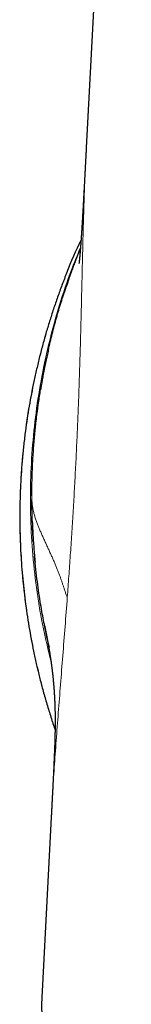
# Model space of a CAD drawing. Header units: millimetres. Extents: x 8 to 709, y 12 to 626.
# Tile 41 of 44: x 520.36 to 524.45, y 434.83 to 470.98. Entities that reach past the tile are written whole.
import ezdxf

# ---------------------------------------------------------------- set-up
doc = ezdxf.new("R2010")
doc.units = ezdxf.units.MM

msp = doc.modelspace()

# ---------------------------------------------------------------- linework, layer by layer
at = {"color": 7, "linetype": 'Continuous', "lineweight": 30}
for p, q in [((524.451, 497.875), (522.799, 466.269)), ((521.516, 441.696), (521.157, 434.827))]:
    msp.add_line(p, q, dxfattribs=at)
at = {"color": 8, "linetype": 'Continuous', "lineweight": 0}
for points, knots in [([(522.8, 466.268), (522.794, 466.153), (522.774, 465.788), (522.748, 465.158), (522.721, 464.379), (522.698, 463.611), (522.678, 462.86), (522.66, 462.126), (522.643, 461.383), (522.625, 460.63), (522.606, 459.874), (522.586, 459.116), (522.564, 458.356), (522.54, 457.59), (522.512, 456.815), (522.48, 456.031), (522.444, 455.24), (522.405, 454.448), (522.363, 453.655), (522.317, 452.867), (522.268, 452.086), (522.216, 451.313), (522.162, 450.542), (522.125, 450.033), (522.106, 449.778)], [0, 0, 0, 0, 0.023746, 0.075118, 0.126489, 0.177864, 0.223908, 0.269957, 0.316005, 0.362049, 0.408085, 0.453293, 0.498496, 0.543701, 0.588917, 0.634966, 0.681007, 0.727043, 0.773082, 0.819128, 0.864342, 0.909552, 0.954769, 1, 1, 1, 1]), ([(521.502, 447.45), (521.419, 447.781), (521.226, 448.556), (521.012, 449.79), (520.845, 451.142), (520.757, 452.498), (520.745, 453.853), (520.808, 455.204), (520.947, 456.548), (521.16, 457.883), (521.448, 459.205), (521.812, 460.509), (522.189, 461.649), (522.475, 462.34), (522.588, 462.614)], [0, 0, 0, 0, 0.066246, 0.154678, 0.242723, 0.330468, 0.417991, 0.505368, 0.592672, 0.679977, 0.767355, 0.854879, 0.942624, 1, 1, 1, 1]), ([(521.978, 461.399), (521.839, 461.025), (521.547, 460.239), (521.186, 459.014), (520.876, 457.733), (520.639, 456.438), (520.472, 455.133), (520.377, 453.82), (520.353, 452.503), (520.401, 451.183), (520.521, 449.864), (520.714, 448.548), (520.982, 447.24), (521.291, 446.03), (521.544, 445.267), (521.657, 444.929)], [0, 0, 0, 0, 0.07111, 0.149597, 0.227932, 0.306179, 0.3844, 0.462654, 0.541006, 0.619517, 0.698255, 0.777287, 0.856688, 0.936465, 1, 1, 1, 1]), ([(522.106, 449.778), (522.097, 449.797), (522.08, 449.837), (522.056, 449.896), (522.034, 449.956), (522.013, 450.017), (521.994, 450.075), (521.976, 450.128), (521.96, 450.179), (521.943, 450.23), (521.926, 450.282), (521.908, 450.335), (521.89, 450.39), (521.871, 450.445), (521.851, 450.502), (521.83, 450.56), (521.809, 450.618), (521.787, 450.677), (521.763, 450.737), (521.739, 450.797), (521.714, 450.859), (521.688, 450.923), (521.661, 450.987), (521.633, 451.053), (521.605, 451.119), (521.576, 451.185), (521.546, 451.251), (521.516, 451.318), (521.486, 451.385), (521.455, 451.452), (521.424, 451.521), (521.392, 451.59), (521.36, 451.659), (521.328, 451.728), (521.297, 451.797), (521.265, 451.865), (521.234, 451.934), (521.204, 452.001), (521.174, 452.069), (521.145, 452.135), (521.116, 452.201), (521.089, 452.266), (521.062, 452.33), (521.037, 452.392), (521.013, 452.454), (520.989, 452.518), (520.965, 452.585), (520.941, 452.654), (520.919, 452.722), (520.899, 452.788), (520.881, 452.852), (520.864, 452.919), (520.849, 452.988), (520.835, 453.059), (520.825, 453.128), (520.817, 453.194), (520.81, 453.266), (520.806, 453.341), (520.805, 453.422), (520.805, 453.474), (520.805, 453.501)], [0, 0, 0, 0, 0.009351, 0.01877, 0.028323, 0.038067, 0.048058, 0.056112, 0.064371, 0.072855, 0.081582, 0.09057, 0.099835, 0.10939, 0.119249, 0.129422, 0.139921, 0.150557, 0.161522, 0.172822, 0.184462, 0.196667, 0.209231, 0.222156, 0.235443, 0.249092, 0.262848, 0.276951, 0.291397, 0.306182, 0.321616, 0.337394, 0.353511, 0.36996, 0.386734, 0.403825, 0.421225, 0.438886, 0.456838, 0.475069, 0.493571, 0.512333, 0.531002, 0.549902, 0.569021, 0.58835, 0.611618, 0.635149, 0.658924, 0.682924, 0.70713, 0.731525, 0.761021, 0.790729, 0.820619, 0.850661, 0.880825, 0.920465, 0.960208, 1, 1, 1, 1]), ([(522.106, 449.778), (522.079, 449.415), (522.024, 448.691), (521.94, 447.621), (521.856, 446.566), (521.774, 445.529), (521.697, 444.511), (521.626, 443.514), (521.564, 442.57), (521.531, 441.97), (521.516, 441.686)], [0, 0, 0, 0, 0.12661, 0.25317, 0.379727, 0.506304, 0.632904, 0.759514, 0.886105, 1, 1, 1, 1])]:
    msp.add_open_spline(points, degree=3, knots=knots, dxfattribs=at)
at = {"color": 7, "linetype": 'Continuous', "lineweight": 30}
for points, knots in [([(522.8, 466.277), (522.799, 466.267), (522.798, 466.248), (522.797, 466.22), (522.796, 466.197), (522.794, 466.176), (522.793, 466.155), (522.792, 466.132), (522.791, 466.104), (522.789, 466.075), (522.788, 466.049), (522.787, 466.028), (522.785, 466.004), (522.784, 465.974), (522.782, 465.943), (522.781, 465.91), (522.779, 465.878), (522.777, 465.847), (522.776, 465.817), (522.774, 465.787), (522.772, 465.749), (522.77, 465.705), (522.767, 465.659), (522.765, 465.612), (522.763, 465.568), (522.761, 465.531), (522.759, 465.501), (522.758, 465.472), (522.756, 465.443), (522.755, 465.417), (522.753, 465.393), (522.752, 465.37), (522.751, 465.342), (522.749, 465.309), (522.747, 465.267), (522.745, 465.223), (522.742, 465.18), (522.74, 465.139), (522.738, 465.098), (522.736, 465.055), (522.733, 465.013), (522.731, 464.971), (522.729, 464.929), (522.727, 464.883), (522.724, 464.838), (522.722, 464.799), (522.72, 464.766), (522.718, 464.731), (522.716, 464.694), (522.715, 464.662), (522.713, 464.633), (522.711, 464.603), (522.71, 464.572), (522.708, 464.543), (522.707, 464.513), (522.705, 464.48), (522.703, 464.446), (522.701, 464.412), (522.699, 464.376), (522.697, 464.336), (522.695, 464.296), (522.692, 464.252), (522.69, 464.208), (522.687, 464.165), (522.685, 464.13), (522.684, 464.097), (522.682, 464.066), (522.68, 464.037), (522.679, 464.008), (522.677, 463.978), (522.675, 463.949), (522.674, 463.925), (522.673, 463.906), (522.672, 463.885), (522.67, 463.86), (522.668, 463.831), (522.667, 463.802), (522.665, 463.777), (522.664, 463.756), (522.663, 463.738), (522.662, 463.717), (522.66, 463.693), (522.659, 463.667), (522.657, 463.644), (522.656, 463.626), (522.655, 463.607), (522.654, 463.584), (522.652, 463.558), (522.651, 463.532), (522.649, 463.51), (522.648, 463.494), (522.647, 463.479), (522.646, 463.462), (522.645, 463.441), (522.644, 463.416), (522.642, 463.392), (522.641, 463.371), (522.64, 463.353), (522.638, 463.335), (522.637, 463.314), (522.636, 463.29), (522.634, 463.262), (522.632, 463.234), (522.63, 463.209), (522.629, 463.187), (522.628, 463.166), (522.626, 463.14), (522.624, 463.11), (522.622, 463.08), (522.62, 463.053), (522.618, 463.026), (522.616, 462.997), (522.614, 462.967), (522.612, 462.939), (522.611, 462.916), (522.609, 462.896), (522.608, 462.881), (522.607, 462.868), (522.606, 462.856), (522.606, 462.843), (522.604, 462.825), (522.603, 462.803), (522.601, 462.778), (522.599, 462.754), (522.597, 462.733), (522.596, 462.715), (522.595, 462.699), (522.594, 462.68), (522.592, 462.66), (522.59, 462.637), (522.588, 462.613), (522.586, 462.589), (522.585, 462.568), (522.583, 462.55), (522.581, 462.525), (522.579, 462.495), (522.576, 462.458), (522.573, 462.421), (522.57, 462.386), (522.567, 462.352), (522.564, 462.319), (522.561, 462.294), (522.56, 462.274), (522.558, 462.26), (522.557, 462.248), (522.556, 462.237), (522.555, 462.228), (522.554, 462.22), (522.554, 462.213), (522.553, 462.206), (522.552, 462.198), (522.551, 462.19), (522.55, 462.181), (522.549, 462.171), (522.548, 462.16), (522.547, 462.148), (522.546, 462.136), (522.544, 462.125), (522.543, 462.114), (522.542, 462.1), (522.54, 462.083), (522.538, 462.067), (522.536, 462.055), (522.535, 462.047), (522.535, 462.04), (522.534, 462.035), (522.533, 462.031), (522.533, 462.028), (522.533, 462.026), (522.532, 462.024), (522.532, 462.024), (522.532, 462.024)], [0, 0, 0, 0, 0.004355, 0.007915, 0.01095, 0.013779, 0.01645, 0.019437, 0.023199, 0.027811, 0.031115, 0.033394, 0.036529, 0.040629, 0.04545, 0.049311, 0.053624, 0.05836, 0.061893, 0.065727, 0.07039, 0.077319, 0.083274, 0.089205, 0.096249, 0.10076, 0.104108, 0.108536, 0.11251, 0.115848, 0.118974, 0.122021, 0.125152, 0.130423, 0.135332, 0.141935, 0.148394, 0.152428, 0.158762, 0.16459, 0.169948, 0.175995, 0.181371, 0.187046, 0.194776, 0.199368, 0.202745, 0.20818, 0.213646, 0.217784, 0.221511, 0.225413, 0.229985, 0.233886, 0.237358, 0.24235, 0.247332, 0.251246, 0.256461, 0.262179, 0.26778, 0.272974, 0.280143, 0.286016, 0.290896, 0.294917, 0.299862, 0.303898, 0.307211, 0.312019, 0.31649, 0.319489, 0.321991, 0.32487, 0.328413, 0.332763, 0.33725, 0.340787, 0.34369, 0.34626, 0.34902, 0.352833, 0.357033, 0.360246, 0.362727, 0.365388, 0.368543, 0.372986, 0.3773, 0.380363, 0.382602, 0.384851, 0.387203, 0.390496, 0.394661, 0.398673, 0.401889, 0.404687, 0.407226, 0.410558, 0.414481, 0.41902, 0.42407, 0.428394, 0.431811, 0.434962, 0.439304, 0.445083, 0.450698, 0.455165, 0.459835, 0.465173, 0.471599, 0.476706, 0.481475, 0.485354, 0.488337, 0.490539, 0.492928, 0.495723, 0.498927, 0.504122, 0.509899, 0.515581, 0.520276, 0.524023, 0.527886, 0.532286, 0.537249, 0.543148, 0.549784, 0.556421, 0.562172, 0.567073, 0.571691, 0.583576, 0.595252, 0.60762, 0.62123, 0.634592, 0.648666, 0.663395, 0.670572, 0.677903, 0.684971, 0.691007, 0.69598, 0.70076, 0.704779, 0.709507, 0.714963, 0.721158, 0.728103, 0.735809, 0.74578, 0.756761, 0.767991, 0.779251, 0.790541, 0.80186, 0.828648, 0.855574, 0.873124, 0.890365, 0.906716, 0.922137, 0.936598, 0.950067, 0.96272, 0.985733, 1, 1, 1, 1]), ([(522.609, 462.887), (522.585, 462.839), (522.366, 462.393), (522.155, 461.895), (521.992, 461.439), (521.978, 461.399)], [0, 0, 0, 0, 0.100064, 0.921063, 1, 1, 1, 1]), ([(522.587, 462.591), (522.573, 462.559), (522.545, 462.487), (522.495, 462.363), (522.437, 462.215), (522.374, 462.048), (522.309, 461.875), (522.243, 461.696), (522.189, 461.545), (522.148, 461.426), (522.12, 461.345), (522.095, 461.271), (522.072, 461.205), (522.053, 461.148), (522.038, 461.101), (522.025, 461.062), (522.015, 461.031), (522.006, 461.006), (522, 460.987), (521.995, 460.971), (521.992, 460.963), (521.991, 460.958)], [0, 0, 0, 0, 0.059637, 0.1303004, 0.2266214, 0.326263, 0.4292635, 0.5356581, 0.6452125, 0.6972621, 0.7452027, 0.7891181, 0.829118, 0.8653482, 0.8928024, 0.9179245, 0.9409104, 0.9569032, 0.9719713, 0.9862748, 1, 1, 1, 1]), ([(522.532, 462.024), (522.532, 462.024), (522.532, 462.025), (522.533, 462.026), (522.533, 462.026)], [0, 0, 0, 0, 0.901179, 1, 1, 1, 1]), ([(521.975, 461.399), (521.96, 461.362), (521.889, 461.18), (521.769, 460.848), (521.616, 460.406), (521.471, 459.96), (521.335, 459.511), (521.208, 459.06), (521.09, 458.606), (520.98, 458.151), (520.879, 457.696), (520.788, 457.241), (520.706, 456.788), (520.633, 456.334), (520.567, 455.866), (520.508, 455.384), (520.459, 454.889), (520.419, 454.394), (520.39, 453.897), (520.371, 453.4), (520.363, 452.912), (520.364, 452.434), (520.374, 451.965), (520.393, 451.496), (520.422, 451.028), (520.459, 450.561), (520.505, 450.094), (520.56, 449.628), (520.624, 449.164), (520.698, 448.7), (520.779, 448.241), (520.869, 447.787), (520.967, 447.337), (521.073, 446.889), (521.191, 446.431), (521.322, 445.964), (521.466, 445.488), (521.578, 445.136), (521.644, 444.945), (521.656, 444.91)], [0, 0, 0, 0, 0.00709, 0.034941, 0.062794, 0.090648, 0.118503, 0.146359, 0.174215, 0.202072, 0.229929, 0.257289, 0.284649, 0.312009, 0.339369, 0.368916, 0.398463, 0.428012, 0.457563, 0.487114, 0.516668, 0.544533, 0.5724, 0.600267, 0.628135, 0.656003, 0.683871, 0.711737, 0.739603, 0.767468, 0.795331, 0.822695, 0.850058, 0.877418, 0.904778, 0.934324, 0.963876, 0.993432, 1, 1, 1, 1]), ([(521.41, 458.848), (521.456, 459.046), (521.549, 459.442), (521.706, 460.026), (521.873, 460.597), (521.995, 460.968), (522.054, 461.151)], [0, 0, 0, 0, 0.254921, 0.509923, 0.758446, 1, 1, 1, 1]), ([(521.409, 458.848), (521.402, 458.816), (521.387, 458.748), (521.363, 458.641), (521.339, 458.53), (521.315, 458.416), (521.291, 458.301), (521.268, 458.184), (521.245, 458.07), (521.224, 457.96), (521.205, 457.858), (521.188, 457.764), (521.173, 457.679), (521.162, 457.614), (521.153, 457.565), (521.148, 457.532), (521.143, 457.501), (521.138, 457.473), (521.134, 457.449), (521.13, 457.427), (521.127, 457.407), (521.125, 457.397), (521.124, 457.392)], [0, 0, 0, 0, 0.067335, 0.140894, 0.214117, 0.287378, 0.361052, 0.435514, 0.510429, 0.580918, 0.645982, 0.705621, 0.759837, 0.808629, 0.830992, 0.85227, 0.873258, 0.894792, 0.917649, 0.942482, 0.969804, 1, 1, 1, 1]), ([(520.805, 453.501), (520.807, 453.715), (520.81, 454.133), (520.836, 454.741), (520.873, 455.315), (520.921, 455.854), (520.976, 456.357), (521.029, 456.767), (521.077, 457.092), (521.115, 457.34), (521.142, 457.5), (521.156, 457.578)], [0, 0, 0, 0, 0.157001, 0.305658, 0.445969, 0.577936, 0.701557, 0.816833, 0.880856, 0.941981, 1, 1, 1, 1]), ([(520.863, 451.792), (520.852, 451.971), (520.828, 452.339), (520.81, 452.864), (520.807, 453.21), (520.806, 453.366)], [0, 0, 0, 0, 0.341026, 0.703752, 1, 1, 1, 1]), ([(520.821, 452.576), (520.821, 452.568), (520.822, 452.553), (520.823, 452.525), (520.824, 452.494), (520.826, 452.459), (520.827, 452.421), (520.829, 452.376), (520.832, 452.324), (520.834, 452.265), (520.838, 452.202), (520.841, 452.136), (520.845, 452.067), (520.849, 451.994), (520.854, 451.917), (520.86, 451.836), (520.866, 451.749), (520.872, 451.657), (520.88, 451.562), (520.887, 451.468), (520.895, 451.38), (520.901, 451.303), (520.908, 451.236), (520.913, 451.18), (520.917, 451.136), (520.92, 451.105), (520.922, 451.083), (520.924, 451.066), (520.924, 451.061), (520.925, 451.058)], [0, 0, 0, 0, 0.029007, 0.056049, 0.08165, 0.106428, 0.131061, 0.156242, 0.189448, 0.225314, 0.263284, 0.30329, 0.345333, 0.389413, 0.43553, 0.483683, 0.537292, 0.593218, 0.651462, 0.710289, 0.763616, 0.811085, 0.852954, 0.889599, 0.921583, 0.943021, 0.962801, 0.98155, 1, 1, 1, 1]), ([(521.449, 447.924), (521.421, 448.041), (521.383, 448.198), (521.34, 448.398), (521.314, 448.521), (521.289, 448.646), (521.267, 448.754), (521.233, 448.927), (521.186, 449.178), (521.125, 449.533), (521.064, 449.924), (521.005, 450.347), (520.95, 450.8), (520.92, 451.114), (520.904, 451.275)], [0, 0, 0, 0, 0.1058081, 0.1429062, 0.1801837, 0.2176406, 0.2550837, 0.2778948, 0.3729192, 0.4801419, 0.596569, 0.7222004, 0.8570361, 1, 1, 1, 1]), ([(521.27, 448.739), (521.27, 448.739), (521.27, 448.74), (521.27, 448.738), (521.271, 448.737), (521.271, 448.734), (521.272, 448.73), (521.273, 448.726), (521.274, 448.721), (521.274, 448.717), (521.275, 448.713), (521.276, 448.709), (521.277, 448.706), (521.277, 448.703), (521.278, 448.7), (521.278, 448.697), (521.279, 448.694), (521.28, 448.69), (521.281, 448.686), (521.282, 448.681), (521.283, 448.676), (521.284, 448.669), (521.285, 448.662), (521.287, 448.655), (521.288, 448.647), (521.29, 448.641), (521.291, 448.635), (521.292, 448.63), (521.293, 448.625), (521.294, 448.619), (521.295, 448.612), (521.297, 448.605), (521.298, 448.597), (521.3, 448.589), (521.302, 448.58), (521.304, 448.571), (521.306, 448.561), (521.308, 448.55), (521.31, 448.539), (521.312, 448.529), (521.314, 448.52), (521.316, 448.51), (521.317, 448.502), (521.319, 448.495), (521.32, 448.489), (521.321, 448.483), (521.322, 448.477), (521.324, 448.47), (521.325, 448.463), (521.327, 448.455), (521.329, 448.446), (521.331, 448.436), (521.333, 448.426), (521.335, 448.415), (521.337, 448.403), (521.34, 448.39), (521.342, 448.376), (521.346, 448.36), (521.348, 448.345), (521.351, 448.33), (521.354, 448.315), (521.357, 448.301), (521.36, 448.286), (521.363, 448.27), (521.366, 448.254), (521.369, 448.237), (521.373, 448.216), (521.378, 448.191), (521.383, 448.163), (521.389, 448.134), (521.394, 448.105), (521.399, 448.076), (521.405, 448.045), (521.411, 448.012), (521.418, 447.974), (521.425, 447.934), (521.433, 447.886), (521.443, 447.828), (521.454, 447.762), (521.465, 447.693), (521.476, 447.623), (521.485, 447.566), (521.491, 447.525), (521.495, 447.5), (521.498, 447.475), (521.502, 447.449), (521.505, 447.427), (521.508, 447.409), (521.51, 447.394), (521.512, 447.38), (521.513, 447.368), (521.515, 447.356), (521.517, 447.345), (521.518, 447.332), (521.52, 447.318), (521.523, 447.302), (521.525, 447.284), (521.527, 447.264), (521.531, 447.234), (521.537, 447.194), (521.542, 447.151), (521.546, 447.117), (521.549, 447.094), (521.552, 447.07), (521.555, 447.047), (521.557, 447.026), (521.559, 447.008), (521.561, 446.992), (521.562, 446.98), (521.564, 446.968), (521.565, 446.958), (521.566, 446.949), (521.567, 446.938), (521.568, 446.925), (521.57, 446.909), (521.572, 446.892), (521.574, 446.872), (521.577, 446.843), (521.581, 446.806), (521.585, 446.768), (521.588, 446.737), (521.59, 446.714), (521.592, 446.69), (521.594, 446.666), (521.596, 446.643), (521.598, 446.62), (521.6, 446.6), (521.602, 446.581), (521.603, 446.565), (521.604, 446.55), (521.606, 446.537), (521.607, 446.525), (521.608, 446.512), (521.609, 446.497), (521.61, 446.479), (521.612, 446.459), (521.613, 446.438), (521.615, 446.415), (521.617, 446.391), (521.619, 446.366), (521.62, 446.341), (521.622, 446.315), (521.624, 446.289), (521.626, 446.263), (521.627, 446.239), (521.629, 446.215), (521.63, 446.192), (521.632, 446.169), (521.633, 446.147), (521.634, 446.123), (521.636, 446.098), (521.637, 446.071), (521.639, 446.041), (521.64, 446.008), (521.642, 445.974), (521.643, 445.939), (521.645, 445.903), (521.646, 445.865), (521.648, 445.825), (521.649, 445.783), (521.651, 445.739), (521.652, 445.693), (521.653, 445.647), (521.654, 445.601), (521.655, 445.556), (521.656, 445.513), (521.657, 445.468), (521.658, 445.422), (521.658, 445.374), (521.658, 445.328), (521.659, 445.285), (521.659, 445.245), (521.659, 445.208), (521.659, 445.173), (521.659, 445.141), (521.659, 445.11), (521.658, 445.079), (521.658, 445.048), (521.658, 445.015), (521.657, 444.981), (521.657, 444.941), (521.656, 444.894), (521.655, 444.841), (521.654, 444.785), (521.653, 444.733), (521.652, 444.687), (521.651, 444.647), (521.65, 444.603), (521.649, 444.554), (521.647, 444.511), (521.646, 444.479), (521.646, 444.457), (521.645, 444.437), (521.644, 444.418), (521.644, 444.401), (521.643, 444.383), (521.643, 444.364), (521.642, 444.342), (521.641, 444.317), (521.64, 444.292), (521.639, 444.262), (521.638, 444.224), (521.636, 444.173), (521.633, 444.115), (521.631, 444.052), (521.628, 443.989), (521.626, 443.925), (521.623, 443.862), (521.62, 443.798), (521.618, 443.746), (521.616, 443.706), (521.615, 443.676), (521.613, 443.643), (521.612, 443.608), (521.61, 443.574), (521.608, 443.516), (521.604, 443.43), (521.598, 443.31), (521.592, 443.183), (521.585, 443.053), (521.579, 442.924), (521.572, 442.791), (521.566, 442.66), (521.56, 442.553), (521.556, 442.465), (521.552, 442.399), (521.549, 442.331), (521.546, 442.27), (521.542, 442.203), (521.539, 442.141), (521.536, 442.088), (521.534, 442.049), (521.532, 442.016), (521.531, 441.986), (521.529, 441.96), (521.528, 441.935), (521.527, 441.907), (521.525, 441.878), (521.524, 441.85), (521.522, 441.825), (521.521, 441.798), (521.519, 441.767), (521.517, 441.727), (521.516, 441.698), (521.515, 441.682)], [0, 0, 0, 0, 0.001289, 0.005163, 0.009282, 0.013648, 0.01826, 0.023119, 0.028156, 0.031752, 0.035136, 0.038307, 0.041267, 0.044015, 0.04655, 0.048901, 0.051339, 0.054622, 0.058147, 0.061915, 0.065926, 0.070152, 0.075995, 0.0815, 0.086668, 0.091499, 0.095059, 0.098627, 0.102418, 0.10643, 0.110752, 0.115304, 0.120087, 0.125099, 0.130339, 0.135808, 0.141428, 0.147713, 0.153646, 0.159227, 0.164458, 0.169339, 0.17387, 0.177186, 0.180287, 0.183204, 0.18625, 0.189508, 0.192977, 0.197002, 0.201277, 0.205802, 0.210575, 0.215596, 0.220824, 0.225966, 0.232805, 0.239376, 0.245679, 0.251715, 0.257602, 0.263248, 0.268968, 0.274832, 0.280837, 0.286984, 0.293271, 0.302862, 0.312496, 0.321933, 0.331173, 0.340217, 0.349066, 0.359479, 0.370188, 0.381189, 0.392474, 0.409011, 0.425569, 0.442039, 0.458411, 0.47455, 0.479939, 0.485289, 0.490601, 0.495873, 0.501049, 0.504198, 0.507126, 0.509834, 0.512325, 0.514599, 0.516736, 0.519156, 0.521919, 0.525021, 0.52846, 0.532202, 0.536043, 0.545346, 0.554988, 0.559177, 0.563424, 0.567705, 0.571722, 0.575382, 0.578691, 0.581046, 0.583188, 0.585118, 0.586836, 0.588352, 0.589958, 0.592206, 0.594802, 0.597743, 0.601024, 0.604519, 0.611636, 0.619076, 0.622627, 0.626243, 0.629924, 0.633668, 0.637355, 0.640772, 0.643918, 0.646566, 0.648991, 0.651196, 0.653182, 0.654951, 0.656626, 0.658916, 0.661525, 0.664446, 0.667578, 0.670878, 0.674281, 0.677842, 0.681455, 0.684843, 0.688812, 0.692405, 0.695672, 0.698828, 0.702042, 0.705162, 0.708235, 0.711273, 0.714669, 0.718415, 0.722504, 0.726928, 0.731676, 0.736133, 0.74083, 0.745756, 0.750905, 0.756268, 0.761834, 0.767374, 0.773205, 0.77877, 0.784075, 0.789128, 0.793937, 0.799726, 0.805141, 0.810196, 0.814902, 0.81927, 0.823312, 0.827037, 0.830453, 0.833599, 0.836756, 0.83999, 0.843297, 0.846674, 0.85012, 0.854963, 0.859922, 0.86499, 0.870251, 0.873404, 0.876633, 0.879999, 0.883903, 0.88747, 0.888988, 0.890538, 0.891886, 0.893036, 0.894128, 0.895208, 0.896307, 0.897669, 0.899284, 0.900799, 0.902048, 0.904465, 0.907163, 0.910243, 0.913458, 0.916464, 0.919243, 0.922145, 0.924866, 0.927506, 0.928603, 0.929785, 0.93111, 0.932516, 0.933925, 0.935144, 0.93922, 0.943782, 0.948416, 0.952995, 0.957651, 0.962004, 0.966919, 0.971123, 0.973085, 0.975951, 0.977877, 0.980073, 0.982152, 0.9847, 0.986425, 0.987534, 0.988669, 0.989741, 0.990625, 0.99134, 0.992308, 0.993437, 0.994314, 0.995118, 0.996019, 0.997046, 0.998354, 1, 1, 1, 1]), ([(521.447, 447.921), (521.445, 447.931), (521.44, 447.951), (521.431, 447.991), (521.421, 448.037), (521.409, 448.085), (521.398, 448.135), (521.387, 448.185), (521.376, 448.236), (521.365, 448.286), (521.354, 448.337), (521.343, 448.387), (521.332, 448.436), (521.322, 448.484), (521.313, 448.526), (521.306, 448.56), (521.301, 448.585), (521.297, 448.604), (521.294, 448.622), (521.29, 448.64), (521.286, 448.659), (521.283, 448.674), (521.28, 448.69), (521.277, 448.704), (521.274, 448.717), (521.272, 448.727), (521.271, 448.735), (521.271, 448.737), (521.27, 448.738)], [0, 0, 0, 0, 0.041999, 0.081724, 0.120224, 0.158649, 0.190129, 0.22283, 0.256143, 0.289686, 0.323519, 0.357698, 0.392279, 0.427041, 0.458487, 0.485733, 0.50548, 0.523295, 0.540652, 0.566183, 0.591421, 0.628555, 0.671283, 0.719845, 0.772253, 0.824796, 0.877495, 1, 1, 1, 1]), ([(521.157, 434.827), (521.157, 434.827), (521.157, 434.827), (521.157, 434.825), (521.157, 434.823), (521.157, 434.819), (521.157, 434.815), (521.158, 434.809), (521.158, 434.803), (521.158, 434.791), (521.159, 434.77), (521.16, 434.736), (521.162, 434.697), (521.164, 434.656), (521.165, 434.611), (521.167, 434.569), (521.169, 434.533), (521.17, 434.504), (521.171, 434.473), (521.173, 434.441), (521.174, 434.407), (521.175, 434.357), (521.177, 434.287), (521.18, 434.187), (521.183, 434.073), (521.185, 433.943), (521.187, 433.826), (521.188, 433.726), (521.189, 433.647), (521.19, 433.568), (521.191, 433.488), (521.191, 433.407), (521.191, 433.327), (521.191, 433.246), (521.191, 433.151), (521.191, 433.04), (521.19, 432.915), (521.189, 432.792), (521.187, 432.691), (521.186, 432.611), (521.185, 432.553), (521.183, 432.494), (521.182, 432.435), (521.181, 432.376), (521.179, 432.316), (521.177, 432.222), (521.173, 432.091), (521.167, 431.914), (521.159, 431.726), (521.15, 431.527), (521.143, 431.393), (521.14, 431.327)], [0, 0, 0, 0, 0.010832, 0.021787, 0.032638, 0.043387, 0.054034, 0.064578, 0.075019, 0.085358, 0.11718, 0.147989, 0.174641, 0.200486, 0.225523, 0.249754, 0.2628, 0.275859, 0.288918, 0.301977, 0.315036, 0.328095, 0.358874, 0.389653, 0.426292, 0.462931, 0.499569, 0.519318, 0.538726, 0.557794, 0.576522, 0.594908, 0.612955, 0.630661, 0.648027, 0.674628, 0.700389, 0.72531, 0.749392, 0.760789, 0.77217, 0.783535, 0.794884, 0.806218, 0.817535, 0.828836, 0.85983, 0.890704, 0.927303, 0.963734, 1, 1, 1, 1])]:
    msp.add_open_spline(points, degree=3, knots=knots, dxfattribs=at)

doc.saveas('drawing.dxf')
